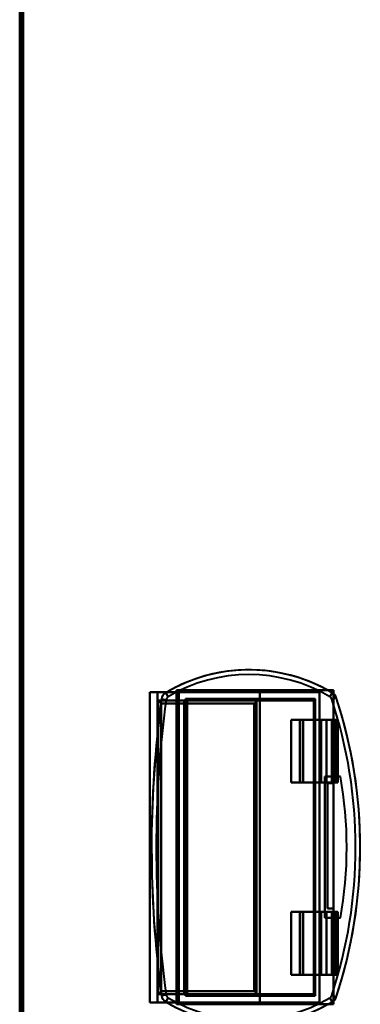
# Model space of a CAD drawing. Header units: millimetres. Extents: x -1352 to 2139, y -120 to 1210.
# Tile 60 of 87: x -169 to -61, y 583 to 897. Entities that reach past the tile are written whole.
import ezdxf

# ---------------------------------------------------------------- set-up
doc = ezdxf.new("R2010")
doc.units = ezdxf.units.MM
doc.layers.add('G-IMPT', color=8, linetype='Continuous', lineweight=40)

# ---------------------------------------------------------------- blocks, each defined once
blk = doc.blocks.new('NEXA 2000 CALQUES_dwg-762145-Avant')
at = {"layer": 'G-IMPT'}
for p, q in [((-169, 1137.77), (-169, 128.97)), ((-127.5, 682.77), (-125.1, 682.77)), ((-125.1, 682.77), (-127.5, 682.77)), ((-122.36, 680.35), (-123.84, 680.55)), ((-123.84, 680.55), (-122.36, 680.35)), ((-121.73, 681.29), (-122.5, 682.58)), ((-122.5, 682.58), (-121.73, 681.29)), ((-118.3, 682.77), (-118.76, 682.77)), ((-118.76, 682.77), (-118.3, 682.77)), ((-118.3, 583.97), (-118.3, 682.77)), ((-70.18, 681.29), (-69.42, 682.58)), ((-69.42, 682.58), (-70.18, 681.29)), ((-69.61, 680.58), (-68.19, 681.05)), ((-68.19, 681.05), (-69.61, 680.58)), ((-124.9, 680.17), (-124.9, 586.57)), ((-93.08, 680.17), (-124.9, 680.17)), ((-116.59, 680.17), (-115.7, 680.17)), ((-115.7, 680.17), (-116.59, 680.17)), ((-115.7, 586.57), (-115.7, 680.17)), ((-79.92, 673.97), (-79.92, 653.97)), ((-78.72, 673.97), (-79.92, 673.97)), ((-79.92, 673.97), (-78.72, 673.97)), ((-71.29, 673.97), (-73.22, 673.97)), ((-73.22, 673.97), (-71.29, 673.97)), ((-72.94, 673.97), (-69.56, 673.97)), ((-69.56, 673.97), (-72.94, 673.97)), ((-68.02, 673.97), (-67.7, 673.97)), ((-67.7, 673.97), (-68.02, 673.97)), ((-67.7, 653.97), (-67.7, 673.97)), ((-79.92, 653.97), (-78.72, 653.97)), ((-78.72, 653.97), (-79.92, 653.97)), ((-73.22, 653.97), (-71.29, 653.97)), ((-71.29, 653.97), (-73.22, 653.97)), ((-69.56, 653.97), (-72.94, 653.97)), ((-72.94, 653.97), (-69.56, 653.97)), ((-67.7, 653.97), (-68.02, 653.97)), ((-68.02, 653.97), (-67.7, 653.97)), ((-79.92, 612.77), (-79.92, 592.77)), ((-78.72, 612.77), (-79.92, 612.77)), ((-79.92, 612.77), (-78.72, 612.77)), ((-71.29, 612.77), (-73.22, 612.77)), ((-73.22, 612.77), (-71.29, 612.77)), ((-72.94, 612.77), (-69.56, 612.77)), ((-69.56, 612.77), (-72.94, 612.77)), ((-68.02, 612.77), (-67.7, 612.77)), ((-67.7, 612.77), (-68.02, 612.77)), ((-67.7, 592.77), (-67.7, 612.77)), ((-79.92, 592.77), (-78.72, 592.77)), ((-78.72, 592.77), (-79.92, 592.77)), ((-73.22, 592.77), (-71.29, 592.77)), ((-71.29, 592.77), (-73.22, 592.77)), ((-69.56, 592.77), (-72.94, 592.77)), ((-72.94, 592.77), (-69.56, 592.77)), ((-67.7, 592.77), (-68.02, 592.77)), ((-68.02, 592.77), (-67.7, 592.77)), ((-124.9, 586.57), (-93.08, 586.57)), ((-122.36, 586.4), (-123.84, 586.2)), ((-123.84, 586.2), (-122.36, 586.4)), ((-115.7, 586.57), (-116.59, 586.57)), ((-116.59, 586.57), (-115.7, 586.57)), ((-125.1, 583.97), (-127.5, 583.97)), ((-127.5, 583.97), (-125.1, 583.97)), ((-121.73, 585.45), (-122.5, 584.17)), ((-122.5, 584.17), (-121.73, 585.45)), ((-118.76, 583.97), (-118.3, 583.97)), ((-118.3, 583.97), (-118.76, 583.97)), ((-69.42, 584.17), (-70.18, 585.45)), ((-70.18, 585.45), (-69.42, 584.17)), ((-69.61, 586.16), (-68.19, 585.69)), ((-68.19, 585.69), (-69.61, 586.16))]:
    blk.add_line(p, q, dxfattribs=at)
at = {"layer": 'G-IMPT', "flags": 128}
for points in [[(-169, 128.97), (-169, 381.17), (-169, 633.37), (-169, 885.57), (-169, 1137.77)], [(-169, 128.97), (-169, 381.17), (-169, 633.37), (-169, 885.57), (-169, 1137.77)], [(-169, 1137.77), (-169, 885.57), (-169, 633.37), (-169, 381.17), (-169, 128.97)], [(-169, 1137.77), (-169, 885.57), (-169, 633.37), (-169, 381.17), (-169, 128.97)], [(-168.5, 1137.77), (-168.5, 885.57), (-168.5, 633.37), (-168.5, 381.17), (-168.5, 128.97)], [(-168.5, 1137.27), (-168.5, 885.32), (-168.5, 633.37), (-168.5, 381.42), (-168.5, 129.47)], [(-168.5, 129.47), (-168.5, 381.42), (-168.5, 633.37), (-168.5, 885.32), (-168.5, 1137.27)], [(-168.5, 1137.27), (-168.5, 885.32), (-168.5, 633.37), (-168.5, 381.42), (-168.5, 129.47)], [(-168.5, 1137.27), (-168.5, 885.32), (-168.5, 633.37), (-168.5, 381.42), (-168.5, 129.47)], [(-168.5, 129.47), (-168.5, 381.42), (-168.5, 633.37), (-168.5, 885.32), (-168.5, 1137.27)], [(-168.5, 129.47), (-168.5, 381.42), (-168.5, 633.37), (-168.5, 885.32), (-168.5, 1137.27)], [(-168.4, 128.97), (-168.4, 381.17), (-168.4, 633.37), (-168.4, 885.57), (-168.4, 1137.77)], [(-168.4, 128.97), (-168.4, 381.17), (-168.4, 633.37), (-168.4, 885.57), (-168.4, 1137.77)], [(-168.4, 1137.77), (-168.4, 885.57), (-168.4, 633.37), (-168.4, 381.17), (-168.4, 128.97)], [(-168, 129.47), (-168, 381.42), (-168, 633.37), (-168, 885.32), (-168, 1137.27)], [(-168, 1137.27), (-168, 885.32), (-168, 633.37), (-168, 381.42), (-168, 129.47)], [(-168, 129.47), (-168, 381.42), (-168, 633.37), (-168, 885.32), (-168, 1137.27)], [(-167.9, 1137.27), (-167.9, 885.32), (-167.9, 633.37), (-167.9, 381.42), (-167.9, 129.47)], [(-167.9, 1137.27), (-167.9, 885.32), (-167.9, 633.37), (-167.9, 381.42), (-167.9, 129.47)], [(-167.9, 129.47), (-167.9, 381.42), (-167.9, 633.37), (-167.9, 885.32), (-167.9, 1137.27)], [(-69.42, 682.58), (-71.22, 683.6), (-73.07, 684.56), (-74.95, 685.44), (-76.87, 686.24), (-78.82, 686.96), (-80.79, 687.61), (-82.79, 688.18), (-84.81, 688.66), (-86.85, 689.07), (-88.9, 689.39), (-90.96, 689.63), (-93.03, 689.79), (-95.11, 689.87), (-97.19, 689.86), (-99.26, 689.77), (-101.33, 689.59), (-103.4, 689.34), (-105.45, 689), (-107.48, 688.58), (-109.5, 688.08), (-111.49, 687.5), (-113.46, 686.83), (-115.4, 686.1), (-117.31, 685.28), (-119.19, 684.39), (-121.03, 683.42), (-122.5, 682.58)], [(-118.76, 682.77), (-120.95, 682.77), (-123.13, 682.77), (-125.32, 682.77), (-127.5, 682.77)], [(-127.5, 682.77), (-127.5, 658.07), (-127.5, 633.37), (-127.5, 608.67), (-127.5, 583.97)], [(-127.5, 682.77), (-127.5, 658.07), (-127.5, 633.37), (-127.5, 608.67), (-127.5, 583.97)], [(-127.5, 583.97), (-127.5, 608.67), (-127.5, 633.37), (-127.5, 658.07), (-127.5, 682.77)], [(-127.5, 583.97), (-127.5, 608.67), (-127.5, 633.37), (-127.5, 658.07), (-127.5, 682.77)], [(-127.5, 682.77), (-125.32, 682.77), (-123.13, 682.77), (-120.95, 682.77), (-118.76, 682.77)], [(-123.84, 680.55), (-125.45, 666.54), (-126.5, 652.47), (-126.98, 638.38), (-126.9, 624.28), (-126.25, 610.19), (-125.04, 596.14), (-123.84, 586.2)], [(-125.1, 682.77), (-125.1, 658.07), (-125.1, 633.37), (-125.1, 608.67), (-125.1, 583.97)], [(-125.1, 682.77), (-116.95, 682.77), (-108.8, 682.77), (-100.65, 682.77), (-92.5, 682.77)], [(-125.1, 583.97), (-125.1, 608.67), (-125.1, 633.37), (-125.1, 658.07), (-125.1, 682.77)], [(-92.5, 682.77), (-100.65, 682.77), (-108.8, 682.77), (-116.95, 682.77), (-125.1, 682.77)], [(-122.5, 682.58), (-122.6, 682.52), (-122.69, 682.46), (-122.78, 682.39), (-122.87, 682.32), (-122.95, 682.25), (-123.03, 682.17), (-123.11, 682.09), (-123.18, 682.01), (-123.26, 681.92), (-123.32, 681.83), (-123.39, 681.74), (-123.45, 681.65), (-123.51, 681.55), (-123.56, 681.45), (-123.61, 681.35), (-123.65, 681.25), (-123.7, 681.14), (-123.73, 681.04), (-123.76, 680.93), (-123.79, 680.82), (-123.82, 680.71), (-123.84, 680.6), (-123.84, 680.55)], [(-119, 583.37), (-119, 608.37), (-119, 633.37), (-119, 658.37), (-119, 683.37)], [(-119, 683.37), (-106.95, 683.37), (-94.9, 683.37), (-82.85, 683.37), (-70.8, 683.37)], [(-119, 683.37), (-119, 658.37), (-119, 633.37), (-119, 608.37), (-119, 583.37)], [(-119, 583.37), (-119, 608.37), (-119, 633.37), (-119, 658.37), (-119, 683.37)], [(-70.8, 683.37), (-82.85, 683.37), (-94.9, 683.37), (-106.95, 683.37), (-119, 683.37)], [(-119, 683.37), (-106.5, 683.37), (-94, 683.37), (-81.5, 683.37), (-69, 683.37)], [(-69, 683.37), (-81.5, 683.37), (-94, 683.37), (-106.5, 683.37), (-119, 683.37)], [(-119, 683.37), (-119, 658.37), (-119, 633.37), (-119, 608.37), (-119, 583.37)], [(-118.76, 682.77), (-118.76, 658.07), (-118.76, 633.37), (-118.76, 608.67), (-118.76, 583.97)], [(-118.76, 583.97), (-118.76, 608.67), (-118.76, 633.37), (-118.76, 658.07), (-118.76, 682.77)], [(-118.3, 583.97), (-118.3, 608.67), (-118.3, 633.37), (-118.3, 658.07), (-118.3, 682.77)], [(-118.3, 682.77), (-118.3, 658.07), (-118.3, 633.37), (-118.3, 608.67), (-118.3, 583.97)], [(-118.3, 583.97), (-118.3, 608.67), (-118.3, 633.37), (-118.3, 658.07), (-118.3, 682.77)], [(-118.3, 682.77), (-107.1, 682.77), (-95.9, 682.77), (-84.7, 682.77), (-73.5, 682.77)], [(-73.5, 682.77), (-84.7, 682.77), (-95.9, 682.77), (-107.1, 682.77), (-118.3, 682.77)], [(-118.3, 682.77), (-118.3, 658.07), (-118.3, 633.37), (-118.3, 608.67), (-118.3, 583.97)], [(-74.93, 680.67), (-85.25, 680.67), (-95.57, 680.67), (-105.88, 680.67), (-116.2, 680.67)], [(-116.2, 680.67), (-116.2, 657.02), (-116.2, 633.37), (-116.2, 609.72), (-116.2, 586.07)], [(-116.2, 586.07), (-116.2, 609.72), (-116.2, 633.37), (-116.2, 657.02), (-116.2, 680.67)], [(-116.2, 680.67), (-105.88, 680.67), (-95.57, 680.67), (-85.25, 680.67), (-74.93, 680.67)], [(-92.5, 682.77), (-92.5, 658.07), (-92.5, 633.37), (-92.5, 608.67), (-92.5, 583.97)], [(-73.5, 682.77), (-78.25, 682.77), (-83, 682.77), (-87.75, 682.77), (-92.5, 682.77)], [(-92.5, 583.97), (-92.5, 608.67), (-92.5, 633.37), (-92.5, 658.07), (-92.5, 682.77)], [(-92.5, 682.77), (-87.75, 682.77), (-83, 682.77), (-78.25, 682.77), (-73.5, 682.77)], [(-74.93, 586.07), (-74.93, 609.72), (-74.93, 633.37), (-74.93, 657.02), (-74.93, 680.67)], [(-74.93, 680.67), (-74.93, 657.02), (-74.93, 633.37), (-74.93, 609.72), (-74.93, 586.07)], [(-73.5, 682.77), (-73.5, 658.07), (-73.5, 633.37), (-73.5, 608.67), (-73.5, 583.97)], [(-73.5, 583.97), (-73.5, 608.67), (-73.5, 633.37), (-73.5, 658.07), (-73.5, 682.77)], [(-69, 683.37), (-69.45, 683.37), (-69.9, 683.37), (-70.35, 683.37), (-70.8, 683.37)], [(-70.8, 683.37), (-70.35, 683.37), (-69.9, 683.37), (-69.45, 683.37), (-69, 683.37)], [(-68.19, 681.05), (-68.23, 681.16), (-68.27, 681.26), (-68.31, 681.36), (-68.36, 681.46), (-68.42, 681.56), (-68.47, 681.66), (-68.54, 681.75), (-68.6, 681.84), (-68.67, 681.93), (-68.74, 682.02), (-68.82, 682.1), (-68.9, 682.18), (-68.98, 682.26), (-69.06, 682.33), (-69.15, 682.4), (-69.24, 682.47), (-69.33, 682.53), (-69.42, 682.58)], [(-69, 683.37), (-69, 675.99), (-69, 668.61), (-69, 661.23), (-69, 653.85)], [(-69, 682.28), (-69, 682.55), (-69, 682.82), (-69, 683.1), (-69, 683.37)], [(-69, 653.85), (-69, 661.23), (-69, 668.61), (-69, 675.99), (-69, 683.37)], [(-69, 683.37), (-69, 683.1), (-69, 682.82), (-69, 682.55), (-69, 682.28)], [(-69, 682.28), (-69, 675.17), (-69, 668.06), (-69, 660.95), (-69, 653.85)], [(-69, 653.85), (-69, 660.95), (-69, 668.06), (-69, 675.17), (-69, 682.28)], [(-68.19, 585.69), (-66.4, 591.49), (-64.84, 597.35), (-63.52, 603.27), (-62.43, 609.24), (-61.59, 615.25), (-60.98, 621.29), (-60.62, 627.34), (-60.5, 633.41), (-60.62, 639.48), (-60.99, 645.53), (-61.6, 651.57), (-62.44, 657.58), (-63.53, 663.54), (-64.86, 669.46), (-66.42, 675.33), (-68.19, 681.05)], [(-124.9, 680.17), (-124.9, 656.77), (-124.9, 633.37), (-124.9, 609.97), (-124.9, 586.57)], [(-124.9, 586.57), (-124.9, 609.97), (-124.9, 633.37), (-124.9, 656.77), (-124.9, 680.17)], [(-124.9, 680.17), (-124.9, 656.77), (-124.9, 633.37), (-124.9, 609.97), (-124.9, 586.57)], [(-124.9, 680.17), (-122.82, 680.17), (-120.74, 680.17), (-118.67, 680.17), (-116.59, 680.17)], [(-124.9, 586.57), (-124.9, 609.97), (-124.9, 633.37), (-124.9, 656.77), (-124.9, 680.17)], [(-93.08, 680.17), (-101.04, 680.17), (-108.99, 680.17), (-116.95, 680.17), (-124.9, 680.17)], [(-124.9, 680.17), (-116.95, 680.17), (-108.99, 680.17), (-101.04, 680.17), (-93.08, 680.17)], [(-116.59, 680.17), (-118.67, 680.17), (-120.74, 680.17), (-122.82, 680.17), (-124.9, 680.17)], [(-123.9, 587.57), (-123.9, 610.47), (-123.9, 633.37), (-123.9, 656.27), (-123.9, 679.17)], [(-94.32, 679.17), (-101.72, 679.17), (-109.11, 679.17), (-116.51, 679.17), (-123.9, 679.17)], [(-123.9, 679.17), (-123.9, 656.27), (-123.9, 633.37), (-123.9, 610.47), (-123.9, 587.57)], [(-123.9, 679.17), (-116.51, 679.17), (-109.11, 679.17), (-101.72, 679.17), (-94.32, 679.17)], [(-116.59, 680.17), (-116.59, 656.77), (-116.59, 633.37), (-116.59, 609.97), (-116.59, 586.57)], [(-116.59, 586.57), (-116.59, 609.97), (-116.59, 633.37), (-116.59, 656.77), (-116.59, 680.17)], [(-115.7, 680.17), (-115.7, 656.77), (-115.7, 633.37), (-115.7, 609.97), (-115.7, 586.57)], [(-75.55, 680.17), (-85.59, 680.17), (-95.63, 680.17), (-105.66, 680.17), (-115.7, 680.17)], [(-115.7, 680.17), (-115.7, 656.77), (-115.7, 633.37), (-115.7, 609.97), (-115.7, 586.57)], [(-115.7, 586.57), (-115.7, 609.97), (-115.7, 633.37), (-115.7, 656.77), (-115.7, 680.17)], [(-115.7, 680.17), (-105.66, 680.17), (-95.63, 680.17), (-85.59, 680.17), (-75.55, 680.17)], [(-115.7, 586.57), (-115.7, 609.97), (-115.7, 633.37), (-115.7, 656.77), (-115.7, 680.17)], [(-94.32, 587.57), (-94.32, 610.47), (-94.32, 633.37), (-94.32, 656.27), (-94.32, 679.17)], [(-94.32, 679.17), (-94.32, 656.27), (-94.32, 633.37), (-94.32, 610.47), (-94.32, 587.57)], [(-93.52, 586.77), (-93.52, 610.07), (-93.52, 633.37), (-93.52, 656.68), (-93.52, 679.98)], [(-93.52, 679.98), (-93.52, 656.68), (-93.52, 633.37), (-93.52, 610.07), (-93.52, 586.77)], [(-75.55, 680.17), (-79.93, 680.17), (-84.32, 680.17), (-88.7, 680.17), (-93.08, 680.17)], [(-93.08, 680.17), (-88.7, 680.17), (-84.32, 680.17), (-79.93, 680.17), (-75.55, 680.17)], [(-75.33, 586.48), (-75.33, 609.92), (-75.33, 633.37), (-75.33, 656.82), (-75.33, 680.27)], [(-75.33, 680.27), (-75.33, 656.82), (-75.33, 633.37), (-75.33, 609.92), (-75.33, 586.48)], [(-82.55, 653.97), (-82.55, 658.97), (-82.55, 663.97), (-82.55, 668.97), (-82.55, 673.97)], [(-82.55, 673.97), (-80.14, 673.97), (-77.74, 673.97), (-75.34, 673.97), (-72.94, 673.97)], [(-72.94, 673.97), (-75.34, 673.97), (-77.74, 673.97), (-80.14, 673.97), (-82.55, 673.97)], [(-82.55, 673.97), (-81.83, 673.97), (-81.12, 673.97), (-80.4, 673.97), (-79.69, 673.97)], [(-79.69, 673.97), (-80.4, 673.97), (-81.12, 673.97), (-81.83, 673.97), (-82.55, 673.97)], [(-82.55, 673.97), (-82.55, 668.97), (-82.55, 663.97), (-82.55, 658.97), (-82.55, 653.97)], [(-79.69, 673.97), (-79.69, 668.97), (-79.69, 663.97), (-79.69, 658.97), (-79.69, 653.97)], [(-79.69, 653.97), (-79.69, 658.97), (-79.69, 663.97), (-79.69, 668.97), (-79.69, 673.97)], [(-73.22, 673.97), (-74.6, 673.97), (-75.97, 673.97), (-77.35, 673.97), (-78.72, 673.97)], [(-78.72, 673.97), (-78.72, 668.97), (-78.72, 663.97), (-78.72, 658.97), (-78.72, 653.97)], [(-78.72, 653.97), (-78.72, 658.97), (-78.72, 663.97), (-78.72, 668.97), (-78.72, 673.97)], [(-78.72, 673.97), (-77.35, 673.97), (-75.97, 673.97), (-74.6, 673.97), (-73.22, 673.97)], [(-73.22, 673.97), (-73.22, 668.97), (-73.22, 663.97), (-73.22, 658.97), (-73.22, 653.97)], [(-73.22, 653.97), (-73.22, 658.97), (-73.22, 663.97), (-73.22, 668.97), (-73.22, 673.97)], [(-72.94, 653.97), (-72.94, 658.97), (-72.94, 663.97), (-72.94, 668.97), (-72.94, 673.97)], [(-72.94, 673.97), (-72.94, 668.97), (-72.94, 663.97), (-72.94, 658.97), (-72.94, 653.97)], [(-68.28, 673.97), (-69.03, 673.97), (-69.78, 673.97), (-70.54, 673.97), (-71.29, 673.97)], [(-71.29, 673.97), (-71.29, 668.97), (-71.29, 663.97), (-71.29, 658.97), (-71.29, 653.97)], [(-71.29, 653.97), (-71.29, 658.97), (-71.29, 663.97), (-71.29, 668.97), (-71.29, 673.97)], [(-71.29, 673.97), (-70.54, 673.97), (-69.78, 673.97), (-69.03, 673.97), (-68.28, 673.97)], [(-69.56, 673.97), (-69.56, 668.97), (-69.56, 663.97), (-69.56, 658.97), (-69.56, 653.97)], [(-69.56, 653.97), (-69.56, 658.97), (-69.56, 663.97), (-69.56, 668.97), (-69.56, 673.97)], [(-69.56, 673.97), (-69.11, 673.97), (-68.65, 673.97), (-68.19, 673.97), (-67.74, 673.97)], [(-67.74, 673.97), (-68.19, 673.97), (-68.65, 673.97), (-69.11, 673.97), (-69.56, 673.97)], [(-68.02, 673.97), (-68.08, 673.97), (-68.15, 673.97), (-68.21, 673.97), (-68.28, 673.97)], [(-68.28, 673.97), (-68.28, 668.97), (-68.28, 663.97), (-68.28, 658.97), (-68.28, 653.97)], [(-68.28, 653.97), (-68.28, 658.97), (-68.28, 663.97), (-68.28, 668.97), (-68.28, 673.97)], [(-68.28, 673.97), (-68.21, 673.97), (-68.15, 673.97), (-68.08, 673.97), (-68.02, 673.97)], [(-68.02, 673.97), (-68.02, 668.97), (-68.02, 663.97), (-68.02, 658.97), (-68.02, 653.97)], [(-68.02, 653.97), (-68.02, 658.97), (-68.02, 663.97), (-68.02, 668.97), (-68.02, 673.97)], [(-67.74, 673.97), (-67.74, 668.97), (-67.74, 663.97), (-67.74, 658.97), (-67.74, 653.97)], [(-67.74, 653.97), (-67.74, 658.97), (-67.74, 663.97), (-67.74, 668.97), (-67.74, 673.97)], [(-67.74, 673.97), (-67.73, 673.97), (-67.72, 673.97), (-67.71, 673.97), (-67.7, 673.97)], [(-67.7, 673.97), (-67.71, 673.97), (-67.72, 673.97), (-67.73, 673.97), (-67.74, 673.97)], [(-67.7, 673.97), (-67.7, 668.97), (-67.7, 663.97), (-67.7, 658.97), (-67.7, 653.97)], [(-67.7, 653.97), (-67.7, 658.97), (-67.7, 663.97), (-67.7, 668.97), (-67.7, 673.97)], [(-71.83, 655.87), (-71.83, 644.62), (-71.83, 633.37), (-71.83, 622.12), (-71.83, 610.87)], [(-66.83, 655.87), (-68.08, 655.87), (-69.33, 655.87), (-70.58, 655.87), (-71.83, 655.87)], [(-71.83, 655.87), (-70.58, 655.87), (-69.33, 655.87), (-68.08, 655.87), (-66.83, 655.87)], [(-66.83, 655.87), (-68.08, 655.87), (-69.33, 655.87), (-70.58, 655.87), (-71.83, 655.87)], [(-71.83, 610.87), (-71.83, 622.12), (-71.83, 633.37), (-71.83, 644.62), (-71.83, 655.87)], [(-71.83, 655.87), (-71.83, 644.62), (-71.83, 633.37), (-71.83, 622.12), (-71.83, 610.87)], [(-71.83, 610.87), (-71.83, 622.12), (-71.83, 633.37), (-71.83, 644.62), (-71.83, 655.87)], [(-71.83, 655.87), (-70.58, 655.87), (-69.33, 655.87), (-68.08, 655.87), (-66.83, 655.87)], [(-79.69, 653.97), (-80.4, 653.97), (-81.12, 653.97), (-81.83, 653.97), (-82.55, 653.97)], [(-82.55, 653.97), (-80.14, 653.97), (-77.74, 653.97), (-75.34, 653.97), (-72.94, 653.97)], [(-72.94, 653.97), (-75.34, 653.97), (-77.74, 653.97), (-80.14, 653.97), (-82.55, 653.97)], [(-82.55, 653.97), (-81.83, 653.97), (-81.12, 653.97), (-80.4, 653.97), (-79.69, 653.97)], [(-78.72, 653.97), (-77.35, 653.97), (-75.97, 653.97), (-74.6, 653.97), (-73.22, 653.97)], [(-73.22, 653.97), (-74.6, 653.97), (-75.97, 653.97), (-77.35, 653.97), (-78.72, 653.97)], [(-71.29, 653.97), (-70.54, 653.97), (-69.78, 653.97), (-69.03, 653.97), (-68.28, 653.97)], [(-68.28, 653.97), (-69.03, 653.97), (-69.78, 653.97), (-70.54, 653.97), (-71.29, 653.97)], [(-71, 653.85), (-71, 643.85), (-71, 633.85), (-71, 623.85), (-71, 613.85)], [(-71, 613.85), (-71, 623.85), (-71, 633.85), (-71, 643.85), (-71, 653.85)], [(-71, 613.85), (-71, 623.85), (-71, 633.85), (-71, 643.85), (-71, 653.85)], [(-71, 653.85), (-70.5, 653.85), (-70, 653.85), (-69.5, 653.85), (-69, 653.85)], [(-69, 653.85), (-69.5, 653.85), (-70, 653.85), (-70.5, 653.85), (-71, 653.85)], [(-71, 653.85), (-70.5, 653.85), (-70, 653.85), (-69.5, 653.85), (-69, 653.85)], [(-69, 653.85), (-69.5, 653.85), (-70, 653.85), (-70.5, 653.85), (-71, 653.85)], [(-71, 653.85), (-71, 643.85), (-71, 633.85), (-71, 623.85), (-71, 613.85)], [(-67.74, 653.97), (-68.19, 653.97), (-68.65, 653.97), (-69.11, 653.97), (-69.56, 653.97)], [(-69.56, 653.97), (-69.11, 653.97), (-68.65, 653.97), (-68.19, 653.97), (-67.74, 653.97)], [(-69, 653.85), (-69, 643.85), (-69, 633.85), (-69, 623.85), (-69, 613.85)], [(-69, 653.85), (-69, 643.85), (-69, 633.85), (-69, 623.85), (-69, 613.85)], [(-69, 613.85), (-69, 623.85), (-69, 633.85), (-69, 643.85), (-69, 653.85)], [(-69, 613.85), (-69, 623.85), (-69, 633.85), (-69, 643.85), (-69, 653.85)], [(-68.28, 653.97), (-68.21, 653.97), (-68.15, 653.97), (-68.08, 653.97), (-68.02, 653.97)], [(-68.02, 653.97), (-68.08, 653.97), (-68.15, 653.97), (-68.21, 653.97), (-68.28, 653.97)], [(-67.7, 653.97), (-67.71, 653.97), (-67.72, 653.97), (-67.73, 653.97), (-67.74, 653.97)], [(-67.74, 653.97), (-67.73, 653.97), (-67.72, 653.97), (-67.71, 653.97), (-67.7, 653.97)], [(-82.55, 612.77), (-80.14, 612.77), (-77.74, 612.77), (-75.34, 612.77), (-72.94, 612.77)], [(-82.55, 592.77), (-82.55, 597.77), (-82.55, 602.77), (-82.55, 607.77), (-82.55, 612.77)], [(-72.94, 612.77), (-75.34, 612.77), (-77.74, 612.77), (-80.14, 612.77), (-82.55, 612.77)], [(-82.55, 612.77), (-81.83, 612.77), (-81.12, 612.77), (-80.4, 612.77), (-79.69, 612.77)], [(-79.69, 612.77), (-80.4, 612.77), (-81.12, 612.77), (-81.83, 612.77), (-82.55, 612.77)], [(-82.55, 612.77), (-82.55, 607.77), (-82.55, 602.77), (-82.55, 597.77), (-82.55, 592.77)], [(-79.69, 612.77), (-79.69, 607.77), (-79.69, 602.77), (-79.69, 597.77), (-79.69, 592.77)], [(-79.69, 592.77), (-79.69, 597.77), (-79.69, 602.77), (-79.69, 607.77), (-79.69, 612.77)], [(-73.22, 612.77), (-74.6, 612.77), (-75.97, 612.77), (-77.35, 612.77), (-78.72, 612.77)], [(-78.72, 612.77), (-78.72, 607.77), (-78.72, 602.77), (-78.72, 597.77), (-78.72, 592.77)], [(-78.72, 592.77), (-78.72, 597.77), (-78.72, 602.77), (-78.72, 607.77), (-78.72, 612.77)], [(-78.72, 612.77), (-77.35, 612.77), (-75.97, 612.77), (-74.6, 612.77), (-73.22, 612.77)], [(-73.22, 612.77), (-73.22, 607.77), (-73.22, 602.77), (-73.22, 597.77), (-73.22, 592.77)], [(-73.22, 592.77), (-73.22, 597.77), (-73.22, 602.77), (-73.22, 607.77), (-73.22, 612.77)], [(-72.94, 592.77), (-72.94, 597.77), (-72.94, 602.77), (-72.94, 607.77), (-72.94, 612.77)], [(-72.94, 612.77), (-72.94, 607.77), (-72.94, 602.77), (-72.94, 597.77), (-72.94, 592.77)], [(-68.28, 612.77), (-69.03, 612.77), (-69.78, 612.77), (-70.54, 612.77), (-71.29, 612.77)], [(-71.29, 612.77), (-71.29, 607.77), (-71.29, 602.77), (-71.29, 597.77), (-71.29, 592.77)], [(-71.29, 592.77), (-71.29, 597.77), (-71.29, 602.77), (-71.29, 607.77), (-71.29, 612.77)], [(-71.29, 612.77), (-70.54, 612.77), (-69.78, 612.77), (-69.03, 612.77), (-68.28, 612.77)], [(-69, 613.85), (-69.5, 613.85), (-70, 613.85), (-70.5, 613.85), (-71, 613.85)], [(-71, 613.85), (-70.5, 613.85), (-70, 613.85), (-69.5, 613.85), (-69, 613.85)], [(-69, 613.85), (-69.5, 613.85), (-70, 613.85), (-70.5, 613.85), (-71, 613.85)], [(-71, 613.85), (-70.5, 613.85), (-70, 613.85), (-69.5, 613.85), (-69, 613.85)], [(-69.56, 612.77), (-69.56, 607.77), (-69.56, 602.77), (-69.56, 597.77), (-69.56, 592.77)], [(-69.56, 612.77), (-69.11, 612.77), (-68.65, 612.77), (-68.19, 612.77), (-67.74, 612.77)], [(-69.56, 592.77), (-69.56, 597.77), (-69.56, 602.77), (-69.56, 607.77), (-69.56, 612.77)], [(-67.74, 612.77), (-68.19, 612.77), (-68.65, 612.77), (-69.11, 612.77), (-69.56, 612.77)], [(-69, 613.85), (-69, 606.5), (-69, 599.16), (-69, 591.81), (-69, 584.47)], [(-69, 584.47), (-69, 591.81), (-69, 599.16), (-69, 606.5), (-69, 613.85)], [(-69, 613.85), (-69, 606.23), (-69, 598.61), (-69, 590.99), (-69, 583.37)], [(-69, 583.37), (-69, 590.99), (-69, 598.61), (-69, 606.23), (-69, 613.85)], [(-68.02, 612.77), (-68.08, 612.77), (-68.15, 612.77), (-68.21, 612.77), (-68.28, 612.77)], [(-68.28, 612.77), (-68.28, 607.77), (-68.28, 602.77), (-68.28, 597.77), (-68.28, 592.77)], [(-68.28, 592.77), (-68.28, 597.77), (-68.28, 602.77), (-68.28, 607.77), (-68.28, 612.77)], [(-68.28, 612.77), (-68.21, 612.77), (-68.15, 612.77), (-68.08, 612.77), (-68.02, 612.77)], [(-68.02, 612.77), (-68.02, 607.77), (-68.02, 602.77), (-68.02, 597.77), (-68.02, 592.77)], [(-68.02, 592.77), (-68.02, 597.77), (-68.02, 602.77), (-68.02, 607.77), (-68.02, 612.77)], [(-67.74, 612.77), (-67.74, 607.77), (-67.74, 602.77), (-67.74, 597.77), (-67.74, 592.77)], [(-67.74, 612.77), (-67.73, 612.77), (-67.72, 612.77), (-67.71, 612.77), (-67.7, 612.77)], [(-67.74, 592.77), (-67.74, 597.77), (-67.74, 602.77), (-67.74, 607.77), (-67.74, 612.77)], [(-67.7, 612.77), (-67.71, 612.77), (-67.72, 612.77), (-67.73, 612.77), (-67.74, 612.77)], [(-67.7, 612.77), (-67.7, 607.77), (-67.7, 602.77), (-67.7, 597.77), (-67.7, 592.77)], [(-67.7, 592.77), (-67.7, 597.77), (-67.7, 602.77), (-67.7, 607.77), (-67.7, 612.77)], [(-71.83, 610.87), (-70.58, 610.87), (-69.33, 610.87), (-68.08, 610.87), (-66.83, 610.87)], [(-66.83, 610.87), (-68.08, 610.87), (-69.33, 610.87), (-70.58, 610.87), (-71.83, 610.87)], [(-71.83, 610.87), (-70.58, 610.87), (-69.33, 610.87), (-68.08, 610.87), (-66.83, 610.87)], [(-66.83, 610.87), (-68.08, 610.87), (-69.33, 610.87), (-70.58, 610.87), (-71.83, 610.87)], [(-82.55, 592.77), (-80.14, 592.77), (-77.74, 592.77), (-75.34, 592.77), (-72.94, 592.77)], [(-79.69, 592.77), (-80.4, 592.77), (-81.12, 592.77), (-81.83, 592.77), (-82.55, 592.77)], [(-72.94, 592.77), (-75.34, 592.77), (-77.74, 592.77), (-80.14, 592.77), (-82.55, 592.77)], [(-82.55, 592.77), (-81.83, 592.77), (-81.12, 592.77), (-80.4, 592.77), (-79.69, 592.77)], [(-78.72, 592.77), (-77.35, 592.77), (-75.97, 592.77), (-74.6, 592.77), (-73.22, 592.77)], [(-73.22, 592.77), (-74.6, 592.77), (-75.97, 592.77), (-77.35, 592.77), (-78.72, 592.77)], [(-71.29, 592.77), (-70.54, 592.77), (-69.78, 592.77), (-69.03, 592.77), (-68.28, 592.77)], [(-68.28, 592.77), (-69.03, 592.77), (-69.78, 592.77), (-70.54, 592.77), (-71.29, 592.77)], [(-67.74, 592.77), (-68.19, 592.77), (-68.65, 592.77), (-69.11, 592.77), (-69.56, 592.77)], [(-69.56, 592.77), (-69.11, 592.77), (-68.65, 592.77), (-68.19, 592.77), (-67.74, 592.77)], [(-68.28, 592.77), (-68.21, 592.77), (-68.15, 592.77), (-68.08, 592.77), (-68.02, 592.77)], [(-68.02, 592.77), (-68.08, 592.77), (-68.15, 592.77), (-68.21, 592.77), (-68.28, 592.77)], [(-67.7, 592.77), (-67.71, 592.77), (-67.72, 592.77), (-67.73, 592.77), (-67.74, 592.77)], [(-67.74, 592.77), (-67.73, 592.77), (-67.72, 592.77), (-67.71, 592.77), (-67.7, 592.77)], [(-124.9, 586.57), (-116.95, 586.57), (-108.99, 586.57), (-101.04, 586.57), (-93.08, 586.57)], [(-116.59, 586.57), (-118.67, 586.57), (-120.74, 586.57), (-122.82, 586.57), (-124.9, 586.57)], [(-93.08, 586.57), (-101.04, 586.57), (-108.99, 586.57), (-116.95, 586.57), (-124.9, 586.57)], [(-124.9, 586.57), (-122.82, 586.57), (-120.74, 586.57), (-118.67, 586.57), (-116.59, 586.57)], [(-123.9, 587.57), (-116.51, 587.57), (-109.11, 587.57), (-101.72, 587.57), (-94.32, 587.57)], [(-94.32, 587.57), (-101.72, 587.57), (-109.11, 587.57), (-116.51, 587.57), (-123.9, 587.57)], [(-115.7, 586.57), (-105.66, 586.57), (-95.63, 586.57), (-85.59, 586.57), (-75.55, 586.57)], [(-75.55, 586.57), (-85.59, 586.57), (-95.63, 586.57), (-105.66, 586.57), (-115.7, 586.57)], [(-75.55, 586.57), (-79.93, 586.57), (-84.32, 586.57), (-88.7, 586.57), (-93.08, 586.57)], [(-93.08, 586.57), (-88.7, 586.57), (-84.32, 586.57), (-79.93, 586.57), (-75.55, 586.57)], [(-127.5, 583.97), (-125.32, 583.97), (-123.13, 583.97), (-120.95, 583.97), (-118.76, 583.97)], [(-118.76, 583.97), (-120.95, 583.97), (-123.13, 583.97), (-125.32, 583.97), (-127.5, 583.97)], [(-92.5, 583.97), (-100.65, 583.97), (-108.8, 583.97), (-116.95, 583.97), (-125.1, 583.97)], [(-125.1, 583.97), (-116.95, 583.97), (-108.8, 583.97), (-100.65, 583.97), (-92.5, 583.97)], [(-123.84, 586.2), (-123.83, 586.09), (-123.81, 585.98), (-123.78, 585.87), (-123.75, 585.76), (-123.71, 585.65), (-123.68, 585.55), (-123.63, 585.45), (-123.59, 585.34), (-123.53, 585.24), (-123.48, 585.15), (-123.42, 585.05), (-123.36, 584.96), (-123.29, 584.87), (-123.22, 584.78), (-123.15, 584.7), (-123.07, 584.61), (-122.99, 584.54), (-122.91, 584.46), (-122.82, 584.39), (-122.73, 584.32), (-122.64, 584.26), (-122.55, 584.19), (-122.5, 584.17)], [(-122.5, 584.17), (-120.69, 583.14)], [(-70.89, 583.32), (-69.42, 584.17)], [(-70.8, 583.37), (-82.85, 583.37), (-94.9, 583.37), (-106.95, 583.37), (-119, 583.37)], [(-119, 583.37), (-106.95, 583.37), (-94.9, 583.37), (-82.85, 583.37), (-70.8, 583.37)], [(-69, 583.37), (-81.5, 583.37), (-94, 583.37), (-106.5, 583.37), (-119, 583.37)], [(-119, 583.37), (-106.5, 583.37), (-94, 583.37), (-81.5, 583.37), (-69, 583.37)], [(-73.5, 583.97), (-84.7, 583.97), (-95.9, 583.97), (-107.1, 583.97), (-118.3, 583.97)], [(-118.3, 583.97), (-107.1, 583.97), (-95.9, 583.97), (-84.7, 583.97), (-73.5, 583.97)], [(-116.2, 586.07), (-105.88, 586.07), (-95.57, 586.07), (-85.25, 586.07), (-74.93, 586.07)], [(-74.93, 586.07), (-85.25, 586.07), (-95.57, 586.07), (-105.88, 586.07), (-116.2, 586.07)], [(-92.5, 583.97), (-87.75, 583.97), (-83, 583.97), (-78.25, 583.97), (-73.5, 583.97)], [(-73.5, 583.97), (-78.25, 583.97), (-83, 583.97), (-87.75, 583.97), (-92.5, 583.97)], [(-70.8, 583.37), (-70.35, 583.37), (-69.9, 583.37), (-69.45, 583.37), (-69, 583.37)], [(-69, 583.37), (-69.45, 583.37), (-69.9, 583.37), (-70.35, 583.37), (-70.8, 583.37)], [(-69.42, 584.17), (-69.32, 584.22), (-69.23, 584.29), (-69.14, 584.35), (-69.05, 584.42), (-68.97, 584.5), (-68.88, 584.57), (-68.81, 584.65), (-68.73, 584.74), (-68.66, 584.82), (-68.59, 584.91), (-68.53, 585), (-68.47, 585.1), (-68.41, 585.19), (-68.36, 585.29), (-68.31, 585.39), (-68.26, 585.5), (-68.22, 585.6), (-68.19, 585.69)], [(-69, 583.37), (-69, 583.65), (-69, 583.92), (-69, 584.19), (-69, 584.47)], [(-69, 584.47), (-69, 584.19), (-69, 583.92), (-69, 583.65), (-69, 583.37)]]:
    blk.add_lwpolyline(points, dxfattribs=at)
at = {"layer": 'G-IMPT'}
for centre, radius, start, end in [((-95.96, 637.93), 51.94, 59.2713, 120.7287), ((-95.96, 637.93), 51.94, 59.2713, 120.7287), ((-95.96, 637.93), 51.94, 61.0291, 120.7287), ((-95.96, 637.93), 51.94, 61.0291, 120.7287), ((-95.96, 637.93), 50.44, 59.2713, 120.7287), ((-95.96, 637.93), 50.44, 59.2713, 120.7287), ((225.55, 633.37), 352.56, 172.3105, 187.6895), ((225.55, 633.37), 352.56, 172.3105, 187.6895), ((225.55, 633.37), 352.56, 172.3105, 187.6895), ((225.55, 633.37), 352.56, 172.3105, 187.6895), ((-121.07, 680.17), 2.8, 120.7287, 172.3105), ((-121.07, 680.17), 2.8, 120.7287, 172.3105), ((-121.07, 680.17), 2.8, 120.7287, 172.3105), ((-121.07, 680.17), 2.8, 120.7287, 172.3105), ((-121.07, 680.17), 1.3, 120.7287, 172.3105), ((-121.07, 680.17), 1.3, 120.7287, 172.3105), ((-95.96, 637.93), 51.94, 59.2713, 61.0291), ((-95.96, 637.93), 51.94, 59.2713, 61.0291), ((-70.85, 680.17), 1.3, 18.3207, 59.2713), ((-70.85, 680.17), 1.3, 18.3207, 59.2713), ((-212.19, 633.37), 150.19, 341.6793, 18.3207), ((-212.19, 633.37), 150.19, 341.6793, 18.3207), ((-70.85, 680.17), 2.8, 18.3207, 59.2713), ((-70.85, 680.17), 2.8, 48.7352, 59.2713), ((-70.85, 680.17), 2.8, 18.3207, 59.2713), ((-70.85, 680.17), 2.8, 48.7352, 59.2713), ((-70.85, 680.17), 2.8, 18.3207, 48.7352), ((-70.85, 680.17), 2.8, 18.3207, 48.7352), ((-212.19, 633.37), 151.69, 341.6793, 18.3207), ((-212.19, 633.37), 151.69, 341.6793, 18.3207), ((-212.19, 633.37), 151.69, 341.6793, 18.3207), ((-212.19, 633.37), 151.69, 341.6793, 18.3207), ((225.55, 633.37), 351.06, 172.3105, 187.6895), ((225.55, 633.37), 351.06, 172.3105, 187.6895), ((-191.78, 633.37), 126.96, 349.7923, 10.2077), ((-191.78, 633.37), 126.96, 349.7923, 10.2077), ((-191.78, 633.37), 126.96, 349.7923, 10.2077), ((-191.78, 633.37), 126.96, 349.7923, 10.2077), ((-121.07, 586.57), 1.3, 187.6895, 239.2713), ((-121.07, 586.57), 1.3, 187.6895, 239.2713), ((-121.07, 586.57), 2.8, 187.6895, 239.2713), ((-121.07, 586.57), 2.8, 187.6895, 239.2713), ((-121.07, 586.57), 2.8, 187.6895, 239.2713), ((-121.07, 586.57), 2.8, 187.6895, 239.2713), ((-95.96, 628.82), 51.94, 239.2713, 300.7287), ((-95.96, 628.82), 51.94, 239.2713, 300.7287), ((-95.96, 628.82), 51.94, 239.2713, 298.9709), ((-95.96, 628.82), 51.94, 239.2713, 298.9709), ((-95.96, 628.82), 50.44, 239.2713, 300.7287), ((-95.96, 628.82), 50.44, 239.2713, 300.7287), ((-95.96, 628.82), 51.94, 298.9709, 300.7287), ((-95.96, 628.82), 51.94, 298.9709, 300.7287), ((-70.85, 586.57), 1.3, 300.7287, 341.6793), ((-70.85, 586.57), 1.3, 300.7287, 341.6793), ((-70.85, 586.57), 2.8, 300.7287, 341.6793), ((-70.85, 586.57), 2.8, 300.7287, 341.6793), ((-70.85, 586.57), 2.8, 300.7287, 311.2648), ((-70.85, 586.57), 2.8, 300.7287, 311.2648), ((-70.85, 586.57), 2.8, 311.2648, 341.6793), ((-70.85, 586.57), 2.8, 311.2648, 341.6793)]:
    blk.add_arc(centre, radius, start, end, dxfattribs=at)
for points, knots in [([(-116.2, 680.67), (-116.13, 680.61), (-116.03, 680.49), (-115.89, 680.35), (-115.75, 680.22), (-115.71, 680.17), (-115.7, 680.17)], [0, 0, 0, 0, 0.25, 0.4375, 0.625, 1, 1, 1, 1]), ([(-115.7, 680.17), (-115.7, 680.17), (-115.72, 680.2), (-115.81, 680.29), (-115.96, 680.43), (-116.1, 680.57), (-116.2, 680.67)], [0, 0, 0, 0, 0.25, 0.4375, 0.625, 1, 1, 1, 1]), ([(-74.93, 680.67), (-74.97, 680.63), (-75.05, 680.56), (-75.2, 680.41), (-75.29, 680.32), (-75.33, 680.27)], [0, 0, 0, 0, 0.25, 0.5, 1, 1, 1, 1]), ([(-75.33, 680.27), (-75.3, 680.3), (-75.21, 680.39), (-75.07, 680.54), (-74.97, 680.63), (-74.93, 680.67)], [0, 0, 0, 0, 0.375, 0.75, 1, 1, 1, 1]), ([(-94.32, 679.17), (-94.24, 679.25), (-94.13, 679.37), (-93.94, 679.56), (-93.73, 679.77), (-93.59, 679.91), (-93.52, 679.98)], [0, 0, 0, 0, 0.25, 0.375, 0.625, 1, 1, 1, 1]), ([(-115.7, 586.57), (-115.7, 586.57), (-115.73, 586.55), (-115.82, 586.46), (-115.96, 586.32), (-116.1, 586.17), (-116.2, 586.07)], [0, 0, 0, 0, 0.25, 0.4375, 0.625, 1, 1, 1, 1]), ([(-116.2, 586.07), (-116.14, 586.14), (-116.02, 586.25), (-115.88, 586.39), (-115.75, 586.52), (-115.7, 586.57), (-115.7, 586.57)], [0, 0, 0, 0, 0.25, 0.4375, 0.625, 1, 1, 1, 1]), ([(-94.32, 587.57), (-94.25, 587.49), (-94.13, 587.38), (-93.94, 587.19), (-93.73, 586.98), (-93.59, 586.84), (-93.52, 586.77)], [0, 0, 0, 0, 0.25, 0.375, 0.625, 1, 1, 1, 1]), ([(-74.93, 586.07), (-74.97, 586.11), (-75.05, 586.19), (-75.2, 586.34), (-75.29, 586.43), (-75.33, 586.48)], [0, 0, 0, 0, 0.25, 0.5, 1, 1, 1, 1]), ([(-75.33, 586.48), (-75.3, 586.44), (-75.21, 586.35), (-75.07, 586.21), (-74.97, 586.11), (-74.93, 586.07)], [0, 0, 0, 0, 0.375, 0.75, 1, 1, 1, 1])]:
    blk.add_open_spline(points, degree=3, knots=knots, dxfattribs=at)
for points in [[(-123.9, 679.17), (-123.97, 679.24), (-124.1, 679.37), (-124.29, 679.55), (-124.46, 679.72), (-124.61, 679.87), (-124.74, 680), (-124.83, 680.1), (-124.89, 680.15), (-124.9, 680.17), (-124.9, 680.17)], [(-124.9, 680.17), (-124.9, 680.17), (-124.88, 680.16), (-124.82, 680.1), (-124.73, 680.01), (-124.6, 679.88), (-124.45, 679.73), (-124.28, 679.56), (-124.1, 679.37), (-123.97, 679.24), (-123.9, 679.17)], [(-93.52, 679.98), (-93.56, 679.93), (-93.67, 679.82), (-93.87, 679.63), (-94.09, 679.41), (-94.25, 679.25), (-94.32, 679.17)], [(-93.52, 679.98), (-93.49, 680.01), (-93.42, 680.07), (-93.31, 680.13), (-93.2, 680.16), (-93.12, 680.17), (-93.08, 680.17)], [(-93.08, 680.17), (-93.16, 680.17), (-93.32, 680.14), (-93.46, 680.04), (-93.52, 679.98)], [(-75.33, 680.27), (-75.36, 680.24), (-75.43, 680.19), (-75.51, 680.17), (-75.55, 680.17)], [(-75.55, 680.17), (-75.51, 680.17), (-75.43, 680.19), (-75.37, 680.24), (-75.33, 680.27)], [(-124.9, 586.57), (-124.9, 586.57), (-124.89, 586.59), (-124.83, 586.65), (-124.74, 586.75), (-124.61, 586.87), (-124.46, 587.02), (-124.29, 587.19), (-124.1, 587.37), (-123.97, 587.5), (-123.9, 587.57)], [(-123.9, 587.57), (-123.97, 587.51), (-124.1, 587.38), (-124.28, 587.19), (-124.45, 587.01), (-124.6, 586.86), (-124.73, 586.74), (-124.82, 586.64), (-124.88, 586.59), (-124.9, 586.57), (-124.9, 586.57)], [(-93.52, 586.77), (-93.57, 586.81), (-93.67, 586.92), (-93.87, 587.12), (-94.09, 587.34), (-94.24, 587.49), (-94.32, 587.57)], [(-93.08, 586.57), (-93.12, 586.57), (-93.2, 586.58), (-93.31, 586.62), (-93.42, 586.68), (-93.49, 586.73), (-93.52, 586.77)], [(-93.52, 586.77), (-93.46, 586.7), (-93.32, 586.61), (-93.16, 586.57), (-93.08, 586.57)], [(-75.55, 586.57), (-75.51, 586.57), (-75.43, 586.56), (-75.36, 586.51), (-75.33, 586.48)], [(-75.33, 586.48), (-75.37, 586.51), (-75.43, 586.56), (-75.51, 586.57), (-75.55, 586.57)]]:
    blk.add_open_spline(points, degree=3, dxfattribs=at)

msp = doc.modelspace()

# ---------------------------------------------------------------- block references
at = {"layer": 'G-IMPT'}
msp.add_blockref('NEXA 2000 CALQUES_dwg-762145-Avant', (0, 0), dxfattribs=at)

doc.saveas('drawing.dxf')
